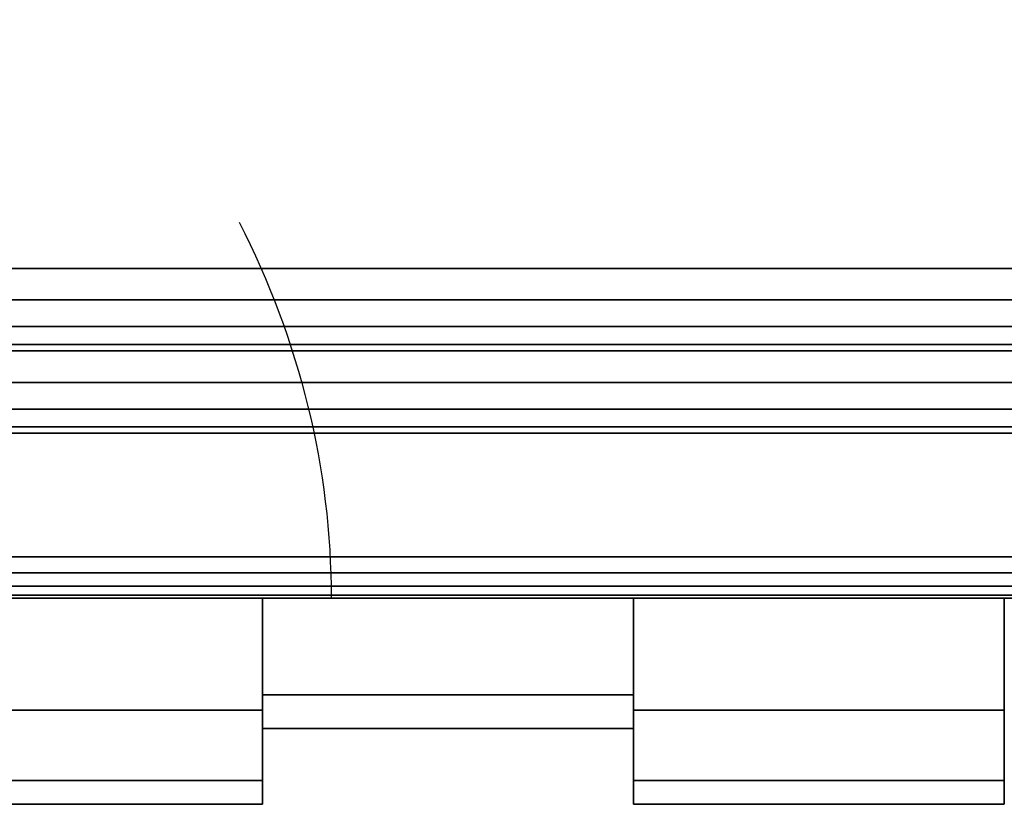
# Model space of a CAD drawing. Header units: millimetres. Extents: x -10 to 414, y -927 to 10.
# Tile 16 of 40: x 205.31 to 217.25, y -904.5 to -894.98. Entities that reach past the tile are written whole.
import ezdxf

# ---------------------------------------------------------------- set-up
doc = ezdxf.new("R2010")
doc.units = ezdxf.units.MM
doc.header["$MEASUREMENT"] = 0
for name, color, linetype, lineweight in [('0 Misc', 7, 'Continuous', 35), ('10 Raster Images', 7, 'Continuous', 35), ('5 Hatches', 7, 'Continuous', 35)]:
    doc.layers.add(name, color=color, linetype=linetype, lineweight=lineweight)

msp = doc.modelspace()

# ---------------------------------------------------------------- linework, layer by layer
at = {"layer": '0 Misc', "color": 160, "linetype": 'Continuous', "lineweight": 25}
for p, q in [((4, -898, 12.5), (396, -898, 12.5)), ((396, -898, 1170), (4, -898, 1170)), ((1, -899, 1173), (399, -899, 1173)), ((399, -899, 1195), (1, -899, 1195)), ((396, -899, 13.5), (4, -899, 13.5)), ((4, -899, 1169), (396, -899, 1169)), ((4, -899, 13.5), (396, -899, 1169)), ((233.25, -899, 1124), (166.75, -899, 1124)), ((166.75, -899, 1157), (233.25, -899, 1157)), ((166.75, -899, 1157), (396, -899, 1169)), ((195, -899, 1054), (396, -899, 1169)), ((195, -899, 1054), (235.722, -899, 1124.392)), ((195, -899, 1054), (233.25, -899, 1124)), ((200, -899, 734), (396, -899, 1169)), ((201.359, -899, 733.785), (396, -899, 1169)), ((202.585, -899, 733.16), (396, -899, 1169)), ((202.585, -899, 1046.84), (396, -899, 1169)), ((203.558, -899, 732.187), (396, -899, 1169)), ((203.558, -899, 1047.813), (396, -899, 1169)), ((203.951, -899, 731.534), (396, -899, 1169)), ((203.951, -899, 1048.466), (396, -899, 1169)), ((204.283, -899, 730.779), (396, -899, 1169)), ((204.495, -899, 1049.81), (396, -899, 1169)), ((204.554, -899, 730), (396, -899, 1169)), ((205, -899, 1053), (396, -899, 1169)), ((205, -899, 1054), (396, -899, 1169)), ((1, -900, 1194), (399, -900, 1194)), ((399, -900, 1174), (1, -900, 1174)), ((166.75, -901.5, 1124), (233.25, -901.5, 1124)), ((233.25, -901.5, 1157), (166.75, -901.5, 1157)), ((163.345, -902, 1125.318), (236.655, -902, 1125.318)), ((163.345, -902, 1125.318), (238.553, -902, 1126.697)), ((163.345, -902, 1155.682), (236.655, -902, 1155.682)), ((163.345, -902, 1155.682), (234.423, -902, 1156.408)), ((165.577, -902, 1124.592), (234.423, -902, 1124.592)), ((165.577, -902, 1124.592), (236.655, -902, 1125.318)), ((165.577, -902, 1156.408), (234.423, -902, 1156.408)), ((165.577, -902, 1156.408), (233.25, -902, 1156.5)), ((166.75, -902, 1156.5), (233.25, -902, 1156.5)), ((233.25, -902, 1124.5), (166.75, -902, 1124.5)), ((166.75, -902, 1124.5), (234.423, -902, 1124.592)), ((174, -902, 1126.5), (238.553, -902, 1126.697)), ((174, -902, 1154.5), (238.553, -902, 1154.303)), ((174, -902, 1154.5), (236.655, -902, 1155.682)), ((178.326, -902, 1127.185), (238.553, -902, 1126.697)), ((178.326, -902, 1127.185), (239.933, -902, 1128.595)), ((178.326, -902, 1153.815), (239.933, -902, 1152.405)), ((178.326, -902, 1153.815), (238.553, -902, 1154.303)), ((182.229, -902, 1129.174), (239.933, -902, 1128.595)), ((182.229, -902, 1129.174), (240.658, -902, 1130.827)), ((182.229, -902, 1151.826), (240.75, -902, 1149)), ((182.229, -902, 1151.826), (240.658, -902, 1150.173)), ((182.229, -902, 1151.826), (239.933, -902, 1152.405)), ((185.326, -902, 1132.271), (240.658, -902, 1130.827)), ((185.326, -902, 1132.271), (240.75, -902, 1132)), ((185.326, -902, 1132.271), (226.25, -902, 1134.25)), ((185.326, -902, 1148.729), (240.75, -902, 1149)), ((194.75, -902, 1146.75), (240.75, -902, 1149)), ((194.75, -902, 1134.25), (226.25, -902, 1134.25)), ((194.75, -902, 1134.25), (221.75, -902, 1134.25)), ((194.75, -902, 1134.25), (217.25, -902, 1134.25)), ((194.75, -902, 1134.25), (212.75, -902, 1134.25)), ((194.75, -902, 1134.25), (208.25, -902, 1134.25)), ((199.25, -902, 1146.75), (240.75, -902, 1149)), ((203.75, -902, 1146.75), (208.25, -902, 1146.75)), ((208.25, -902, 1134.25), (203.75, -902, 1134.25)), ((203.75, -902, 1146.75), (240.75, -902, 1149)), ((212.75, -902, 1136.25), (208.25, -902, 1136.25)), ((208.25, -902, 1144.75), (212.75, -902, 1144.75)), ((208.25, -902, 1146.75), (208.25, -902, 1144.75)), ((208.25, -902, 1136.25), (208.25, -902, 1134.25)), ((208.25, -903.411, 1139.019), (208.25, -902, 1134.25)), ((208.25, -902.644, 1137.136), (208.25, -902, 1134.25)), ((208.25, -902, 1146.75), (208.25, -903.073, 1143.022)), ((212.75, -902, 1146.75), (208.25, -902, 1146.75)), ((208.25, -902, 1146.75), (240.75, -902, 1149)), ((208.25, -902, 1144.75), (212.75, -902, 1146.75)), ((212.75, -902, 1134.25), (208.25, -902, 1134.25)), ((208.25, -902, 1134.25), (212.75, -902, 1136.25)), ((212.75, -902, 1134.25), (212.75, -902, 1136.25)), ((212.75, -902, 1144.75), (212.75, -902, 1146.75)), ((217.25, -902, 1134.25), (212.75, -902, 1134.25)), ((212.75, -902, 1146.75), (217.25, -902, 1146.75)), ((212.75, -903.073, 1143.022), (212.75, -902, 1146.75)), ((212.75, -902, 1134.25), (212.75, -903.411, 1139.019)), ((212.75, -902, 1134.25), (212.75, -902.644, 1137.136)), ((212.75, -902, 1146.75), (240.75, -902, 1149)), ((217.25, -902, 1144.75), (221.75, -902, 1144.75)), ((221.75, -902, 1136.25), (217.25, -902, 1136.25)), ((217.25, -902, 1146.75), (217.25, -902, 1144.75)), ((217.25, -902, 1136.25), (217.25, -902, 1134.25)), ((208.25, -903.073, 1143.022), (208.25, -903.605, 1144.437)), ((212.75, -903.073, 1143.022), (212.75, -903.605, 1144.437)), ((208.25, -903.411, 1139.019), (208.25, -903.605, 1136.563)), ((212.75, -903.411, 1139.019), (212.75, -903.605, 1136.563)), ((208.25, -903.605, 1144.437), (208.25, -903.559, 1141.048)), ((208.25, -903.559, 1141.048), (208.25, -903.605, 1136.563)), ((212.75, -903.605, 1136.563), (212.75, -903.559, 1141.048)), ((212.75, -903.559, 1141.048), (212.75, -903.605, 1144.437)), ((208.25, -904.418, 1141.74), (208.25, -903.605, 1136.563)), ((208.25, -903.605, 1144.437), (208.25, -903.605, 1136.563)), ((212.75, -904.418, 1139.26), (212.75, -903.605, 1144.437)), ((212.75, -903.605, 1136.563), (212.75, -903.605, 1144.437)), ((203.75, -904.5, 1140.525), (208.25, -904.5, 1140.525)), ((208.25, -904.5, 1140.475), (203.75, -904.5, 1140.475)), ((208.25, -904.5, 1140.525), (208.25, -904.418, 1139.26)), ((208.25, -904.418, 1141.74), (208.25, -904.418, 1139.26)), ((208.25, -904.5, 1140.475), (208.25, -904.5, 1140.525)), ((212.75, -904.5, 1140.475), (212.75, -904.418, 1141.74)), ((212.75, -904.418, 1139.26), (212.75, -904.418, 1141.74)), ((212.75, -904.5, 1140.525), (217.25, -904.5, 1140.525)), ((217.25, -904.5, 1140.475), (212.75, -904.5, 1140.475)), ((212.75, -904.5, 1140.525), (212.75, -904.5, 1140.475)), ((217.25, -904.5, 1140.475), (217.25, -904.5, 1140.525))]:
    msp.add_line(p, q, dxfattribs=at).dxf.unprotected_set("ltscale", 0)
at = {"layer": '0 Misc', "color": 160, "linetype": 'Continuous', "lineweight": 25, "extrusion": (1.67198e-16, 0.572254, -0.820077)}
msp.add_arc((-194.678, -323.635, -1112.432), 14.406, 157.3019, 180, dxfattribs=at).dxf.unprotected_set("ltscale", 0)
at = {"layer": '0 Misc', "color": 160, "linetype": 'Continuous', "lineweight": 25, "extrusion": (1, 0, 0)}
for centre, radius, start, end in [((-897.082, 1140.5, 208.25), 6.5, 139.1678, 220.8322), ((-895.5, 1140.525, 212.75), 9, 136.2383, 180), ((-895.5, 1140.475, 212.75), 9, 180, 223.7617), ((-897.082, 1140.5, 217.25), 6.5, 139.1678, 220.8322)]:
    msp.add_arc(centre, radius, start, end, dxfattribs=at).dxf.unprotected_set("ltscale", 0)
at = {"layer": '0 Misc', "color": 160, "linetype": 'Continuous', "lineweight": 25, "extrusion": (-1, 0, 0)}
for centre, radius, start, end in [((895.5, 1140.475, -208.25), 9, 316.2383, 0), ((895.5, 1140.525, -208.25), 9, 0, 43.7617), ((897.082, 1140.5, -212.75), 6.5, 319.1678, 40.8322), ((895.5, 1140.475, -217.25), 9, 316.2383, 0), ((895.5, 1140.525, -217.25), 9, 0, 43.7617)]:
    msp.add_arc(centre, radius, start, end, dxfattribs=at).dxf.unprotected_set("ltscale", 0)
at = {"layer": '0 Misc', "color": 7, "lineweight": 25}
for points in [[(399, -899, 1173), (16.988, -881.156, 1173), (17, -881, 1173)], [(399, -899, 1173), (17, -881, 1173), (383.293, -881.707, 1173)], [(399, -899, 1173), (16.891, -881.454, 1173), (16.988, -881.156, 1173)], [(399, -899, 1173), (16.707, -881.707, 1173), (16.891, -881.454, 1173)], [(399, -899, 1173), (16.454, -881.891, 1173), (16.707, -881.707, 1173)], [(399, -899, 1173), (16.156, -881.988, 1173), (16.454, -881.891, 1173)], [(1, -899, 1173), (2, -882, 1173), (399, -899, 1173)], [(399, -899, 1173), (2, -882, 1173), (16, -882, 1173)], [(399, -899, 1173), (16, -882, 1173), (16.156, -881.988, 1173)], [(208.25, -903.411, 1139.019), (208.25, -903.605, 1136.563), (208.25, -902, 1134.25)], [(208.25, -903.411, 1139.019), (208.25, -902, 1134.25), (208.25, -902.644, 1137.136)], [(208.25, -902.644, 1137.136), (208.25, -902, 1134.25), (208.25, -902, 1136.25)], [(208.25, -903.605, 1144.437), (208.25, -903.073, 1143.022), (208.25, -902, 1146.75)], [(208.25, -902, 1146.75), (208.25, -903.073, 1143.022), (208.25, -902, 1144.75)], [(208.25, -903.073, 1143.022), (208.25, -903.605, 1144.437), (208.25, -903.559, 1141.048)], [(208.25, -903.559, 1141.048), (208.25, -903.605, 1136.563), (208.25, -903.411, 1139.019)], [(208.25, -903.605, 1144.437), (208.25, -903.605, 1136.563), (208.25, -903.559, 1141.048)], [(208.25, -904.418, 1141.74), (208.25, -904.418, 1139.26), (208.25, -903.605, 1136.563)], [(208.25, -904.418, 1141.74), (208.25, -903.605, 1136.563), (208.25, -903.605, 1144.437)], [(208.25, -904.418, 1139.26), (208.25, -904.5, 1140.525), (208.25, -904.5, 1140.475)], [(208.25, -904.5, 1140.525), (208.25, -904.418, 1139.26), (208.25, -904.418, 1141.74)]]:
    msp.add_3dface(points, dxfattribs=at)
at = {"layer": '0 Misc', "color": 5, "lineweight": 25}
for points, invisible_edges in [([(4, -898, 12.5), (396, -884, 12.5), (396, -898, 12.5)], 1), ([(4, -898, 12.5), (4, -884, 12.5), (396, -884, 12.5)], 12), ([(396, -898, 1170), (4, -884, 1170), (4, -898, 1170)], 1), ([(396, -898, 1170), (396, -884, 1170), (4, -884, 1170)], 12), ([(396, -898, 1170), (4, -898.383, 1169.924), (396, -898.383, 1169.924)], 1), ([(396, -898, 1170), (4, -898, 1170), (4, -898.383, 1169.924)], 12), ([(4, -898, 12.5), (396, -898.383, 12.576), (4, -898.383, 12.576)], 1), ([(4, -898, 12.5), (396, -898, 12.5), (396, -898.383, 12.576)], 12), ([(4, -898.707, 1169.707), (396, -898.383, 1169.924), (4, -898.383, 1169.924)], 1), ([(4, -898.707, 1169.707), (396, -898.707, 1169.707), (396, -898.383, 1169.924)], 12), ([(396, -898.707, 12.793), (4, -898.383, 12.576), (396, -898.383, 12.576)], 1), ([(396, -898.707, 12.793), (4, -898.707, 12.793), (4, -898.383, 12.576)], 12), ([(4, -898.924, 1169.383), (396, -898.707, 1169.707), (4, -898.707, 1169.707)], 1), ([(4, -898.924, 1169.383), (396, -898.924, 1169.383), (396, -898.707, 1169.707)], 12), ([(396, -898.924, 13.117), (4, -898.707, 12.793), (396, -898.707, 12.793)], 1), ([(396, -898.924, 13.117), (4, -898.924, 13.117), (4, -898.707, 12.793)], 12), ([(4, -899, 1169), (396, -898.924, 1169.383), (4, -898.924, 1169.383)], 1), ([(4, -899, 1169), (396, -899, 1169), (396, -898.924, 1169.383)], 12), ([(396, -899, 13.5), (4, -898.924, 13.117), (396, -898.924, 13.117)], 1), ([(396, -899, 13.5), (4, -899, 13.5), (4, -898.924, 13.117)], 12)]:
    msp.add_3dface(points, dxfattribs=dict(at, invisible_edges=invisible_edges))
at = {"layer": '0 Misc', "color": 7, "lineweight": 25}
for points, invisible_edges in [([(1, -899, 1173), (399, -899.383, 1173.076), (1, -899.383, 1173.076)], 1), ([(1, -899, 1173), (399, -899, 1173), (399, -899.383, 1173.076)], 12), ([(399, -899, 1195), (1, -899.383, 1194.924), (399, -899.383, 1194.924)], 1), ([(399, -899, 1195), (1, -899, 1195), (1, -899.383, 1194.924)], 12), ([(399, -899.707, 1173.293), (1, -899.383, 1173.076), (399, -899.383, 1173.076)], 1), ([(399, -899.707, 1173.293), (1, -899.707, 1173.293), (1, -899.383, 1173.076)], 12), ([(399, -899.383, 1194.924), (1, -899.707, 1194.707), (399, -899.707, 1194.707)], 1), ([(399, -899.383, 1194.924), (1, -899.383, 1194.924), (1, -899.707, 1194.707)], 12), ([(399, -899.924, 1173.617), (1, -899.707, 1173.293), (399, -899.707, 1173.293)], 1), ([(399, -899.924, 1173.617), (1, -899.924, 1173.617), (1, -899.707, 1173.293)], 12), ([(399, -899.707, 1194.707), (1, -899.924, 1194.383), (399, -899.924, 1194.383)], 1), ([(399, -899.707, 1194.707), (1, -899.707, 1194.707), (1, -899.924, 1194.383)], 12), ([(399, -900, 1174), (1, -899.924, 1173.617), (399, -899.924, 1173.617)], 1), ([(399, -900, 1174), (1, -900, 1174), (1, -899.924, 1173.617)], 12), ([(1, -900, 1194), (399, -899.924, 1194.383), (1, -899.924, 1194.383)], 1), ([(1, -900, 1194), (399, -900, 1194), (399, -899.924, 1194.383)], 12), ([(1, -900, 1194), (399, -900, 1174), (399, -900, 1194)], 1), ([(1, -900, 1194), (1, -900, 1174), (399, -900, 1174)], 12), ([(208.25, -904.5, 1140.475), (203.75, -904.5, 1140.525), (203.75, -904.5, 1140.475)], 1), ([(208.25, -904.5, 1140.475), (208.25, -904.5, 1140.525), (203.75, -904.5, 1140.525)], 12), ([(212.75, -904.5, 1140.525), (217.25, -904.5, 1140.475), (217.25, -904.5, 1140.525)], 1), ([(212.75, -904.5, 1140.525), (212.75, -904.5, 1140.475), (217.25, -904.5, 1140.475)], 12)]:
    msp.add_3dface(points, dxfattribs=dict(at, invisible_edges=invisible_edges))
at = {"layer": '0 Misc', "color": 5, "lineweight": 25}
for points in [[(396, -899, 1169), (4, -899, 13.5), (396, -899, 13.5)], [(4, -899, 13.5), (396, -899, 1169), (204.554, -899, 730)], [(4, -899, 1169), (166.75, -899, 1157), (396, -899, 1169)], [(233.25, -899, 1157), (396, -899, 1169), (166.75, -899, 1157)], [(166.75, -899, 1124), (195, -899, 1054), (233.25, -899, 1124)], [(205, -899, 1054), (396, -899, 1169), (195, -899, 1054)], [(195, -899, 1054), (396, -899, 1169), (235.722, -899, 1124.392)], [(195, -899, 1054), (235.722, -899, 1124.392), (233.25, -899, 1124)], [(201.359, -899, 733.785), (396, -899, 1169), (200, -899, 734)], [(200, -899, 734), (396, -899, 1169), (202.585, -899, 1046.84)], [(202.585, -899, 733.16), (396, -899, 1169), (201.359, -899, 733.785)], [(203.558, -899, 732.187), (396, -899, 1169), (202.585, -899, 733.16)], [(202.585, -899, 1046.84), (396, -899, 1169), (203.558, -899, 1047.813)], [(203.951, -899, 731.534), (396, -899, 1169), (203.558, -899, 732.187)], [(203.558, -899, 1047.813), (396, -899, 1169), (203.951, -899, 1048.466)], [(204.283, -899, 730.779), (396, -899, 1169), (203.951, -899, 731.534)], [(203.951, -899, 1048.466), (396, -899, 1169), (204.495, -899, 1049.81)], [(204.554, -899, 730), (396, -899, 1169), (204.283, -899, 730.779)], [(204.495, -899, 1049.81), (396, -899, 1169), (205, -899, 1053)], [(205, -899, 1053), (396, -899, 1169), (205, -899, 1054)]]:
    msp.add_3dface(points, dxfattribs=at)
at = {"layer": '0 Misc', "color": 158, "lineweight": 25}
for points, invisible_edges in [([(166.75, -901.5, 1124), (233.25, -899, 1124), (233.25, -901.5, 1124)], 1), ([(166.75, -901.5, 1124), (166.75, -899, 1124), (233.25, -899, 1124)], 12), ([(233.25, -901.5, 1157), (166.75, -899, 1157), (166.75, -901.5, 1157)], 1), ([(233.25, -901.5, 1157), (233.25, -899, 1157), (166.75, -899, 1157)], 12), ([(166.75, -901.5, 1124), (233.25, -901.691, 1124.038), (166.75, -901.691, 1124.038)], 1), ([(166.75, -901.5, 1124), (233.25, -901.5, 1124), (233.25, -901.691, 1124.038)], 12), ([(233.25, -901.5, 1157), (166.75, -901.691, 1156.962), (233.25, -901.691, 1156.962)], 1), ([(233.25, -901.5, 1157), (166.75, -901.5, 1157), (166.75, -901.691, 1156.962)], 12), ([(233.25, -901.854, 1124.146), (166.75, -901.691, 1124.038), (233.25, -901.691, 1124.038)], 1), ([(233.25, -901.854, 1124.146), (166.75, -901.854, 1124.146), (166.75, -901.691, 1124.038)], 12), ([(233.25, -901.691, 1156.962), (166.75, -901.854, 1156.854), (233.25, -901.854, 1156.854)], 1), ([(233.25, -901.691, 1156.962), (166.75, -901.691, 1156.962), (166.75, -901.854, 1156.854)], 12), ([(233.25, -901.962, 1124.309), (166.75, -901.854, 1124.146), (233.25, -901.854, 1124.146)], 1), ([(233.25, -901.962, 1124.309), (166.75, -901.962, 1124.309), (166.75, -901.854, 1124.146)], 12), ([(233.25, -901.854, 1156.854), (166.75, -901.962, 1156.691), (233.25, -901.962, 1156.691)], 1), ([(233.25, -901.854, 1156.854), (166.75, -901.854, 1156.854), (166.75, -901.962, 1156.691)], 12), ([(233.25, -902, 1124.5), (166.75, -901.962, 1124.309), (233.25, -901.962, 1124.309)], 1), ([(233.25, -902, 1124.5), (166.75, -902, 1124.5), (166.75, -901.962, 1124.309)], 12), ([(166.75, -902, 1156.5), (233.25, -901.962, 1156.691), (166.75, -901.962, 1156.691)], 1), ([(166.75, -902, 1156.5), (233.25, -902, 1156.5), (233.25, -901.962, 1156.691)], 12), ([(208.25, -902, 1146.75), (203.75, -903.358, 1144.912), (208.25, -903.358, 1144.912)], 1), ([(208.25, -902, 1146.75), (203.75, -902, 1146.75), (203.75, -903.358, 1144.912)], 12), ([(203.75, -902, 1134.25), (208.25, -903.358, 1136.088), (203.75, -903.358, 1136.088)], 1), ([(203.75, -902, 1134.25), (208.25, -902, 1134.25), (208.25, -903.358, 1136.088)], 12), ([(208.25, -902, 1136.25), (212.75, -903.174, 1138.233), (208.25, -903.174, 1138.233)], 1), ([(208.25, -902, 1136.25), (212.75, -902, 1136.25), (212.75, -903.174, 1138.233)], 12), ([(212.75, -902, 1144.75), (208.25, -903.174, 1142.767), (212.75, -903.174, 1142.767)], 1), ([(212.75, -902, 1144.75), (208.25, -902, 1144.75), (208.25, -903.174, 1142.767)], 12), ([(212.75, -902, 1134.25), (217.25, -903.358, 1136.088), (212.75, -903.358, 1136.088)], 1), ([(212.75, -902, 1134.25), (217.25, -902, 1134.25), (217.25, -903.358, 1136.088)], 12), ([(217.25, -902, 1146.75), (212.75, -903.358, 1144.912), (217.25, -903.358, 1144.912)], 1), ([(217.25, -902, 1146.75), (212.75, -902, 1146.75), (212.75, -903.358, 1144.912)], 12), ([(212.75, -903.582, 1140.5), (208.25, -903.174, 1138.233), (212.75, -903.174, 1138.233)], 1), ([(212.75, -903.582, 1140.5), (208.25, -903.582, 1140.5), (208.25, -903.174, 1138.233)], 12), ([(212.75, -903.174, 1142.767), (208.25, -903.582, 1140.5), (212.75, -903.582, 1140.5)], 1), ([(212.75, -903.174, 1142.767), (208.25, -903.174, 1142.767), (208.25, -903.582, 1140.5)], 12), ([(203.75, -903.358, 1144.912), (208.25, -904.21, 1142.792), (208.25, -903.358, 1144.912)], 1), ([(203.75, -903.358, 1144.912), (203.75, -904.21, 1142.792), (208.25, -904.21, 1142.792)], 12), ([(208.25, -903.358, 1136.088), (203.75, -904.21, 1138.208), (203.75, -903.358, 1136.088)], 1), ([(208.25, -903.358, 1136.088), (208.25, -904.21, 1138.208), (203.75, -904.21, 1138.208)], 12), ([(217.25, -903.358, 1136.088), (212.75, -904.21, 1138.208), (212.75, -903.358, 1136.088)], 1), ([(217.25, -903.358, 1136.088), (217.25, -904.21, 1138.208), (212.75, -904.21, 1138.208)], 12), ([(212.75, -903.358, 1144.912), (217.25, -904.21, 1142.792), (217.25, -903.358, 1144.912)], 1), ([(212.75, -903.358, 1144.912), (212.75, -904.21, 1142.792), (217.25, -904.21, 1142.792)], 12), ([(208.25, -904.21, 1142.792), (203.75, -904.5, 1140.525), (208.25, -904.5, 1140.525)], 1), ([(208.25, -904.21, 1142.792), (203.75, -904.21, 1142.792), (203.75, -904.5, 1140.525)], 12), ([(203.75, -904.21, 1138.208), (208.25, -904.5, 1140.475), (203.75, -904.5, 1140.475)], 1), ([(203.75, -904.21, 1138.208), (208.25, -904.21, 1138.208), (208.25, -904.5, 1140.475)], 12), ([(212.75, -904.21, 1138.208), (217.25, -904.5, 1140.475), (212.75, -904.5, 1140.475)], 1), ([(212.75, -904.21, 1138.208), (217.25, -904.21, 1138.208), (217.25, -904.5, 1140.475)], 12), ([(217.25, -904.21, 1142.792), (212.75, -904.5, 1140.525), (217.25, -904.5, 1140.525)], 1), ([(217.25, -904.21, 1142.792), (212.75, -904.21, 1142.792), (212.75, -904.5, 1140.525)], 12)]:
    msp.add_3dface(points, dxfattribs=dict(at, invisible_edges=invisible_edges))
for points in [[(165.577, -902, 1124.592), (236.655, -902, 1125.318), (163.345, -902, 1125.318)], [(163.345, -902, 1125.318), (236.655, -902, 1125.318), (238.553, -902, 1126.697)], [(163.345, -902, 1125.318), (238.553, -902, 1126.697), (174, -902, 1126.5)], [(163.345, -902, 1155.682), (174, -902, 1154.5), (236.655, -902, 1155.682)], [(163.345, -902, 1155.682), (236.655, -902, 1155.682), (234.423, -902, 1156.408)], [(163.345, -902, 1155.682), (234.423, -902, 1156.408), (165.577, -902, 1156.408)], [(166.75, -902, 1124.5), (234.423, -902, 1124.592), (165.577, -902, 1124.592)], [(165.577, -902, 1124.592), (234.423, -902, 1124.592), (236.655, -902, 1125.318)], [(165.577, -902, 1156.408), (234.423, -902, 1156.408), (233.25, -902, 1156.5)], [(165.577, -902, 1156.408), (233.25, -902, 1156.5), (166.75, -902, 1156.5)], [(234.423, -902, 1124.592), (166.75, -902, 1124.5), (233.25, -902, 1124.5)], [(174, -902, 1126.5), (238.553, -902, 1126.697), (178.326, -902, 1127.185)], [(178.326, -902, 1153.815), (238.553, -902, 1154.303), (174, -902, 1154.5)], [(174, -902, 1154.5), (238.553, -902, 1154.303), (236.655, -902, 1155.682)], [(178.326, -902, 1127.185), (238.553, -902, 1126.697), (239.933, -902, 1128.595)], [(178.326, -902, 1127.185), (239.933, -902, 1128.595), (182.229, -902, 1129.174)], [(182.229, -902, 1151.826), (239.933, -902, 1152.405), (178.326, -902, 1153.815)], [(178.326, -902, 1153.815), (239.933, -902, 1152.405), (238.553, -902, 1154.303)], [(182.229, -902, 1129.174), (239.933, -902, 1128.595), (240.658, -902, 1130.827)], [(182.229, -902, 1129.174), (240.658, -902, 1130.827), (185.326, -902, 1132.271)], [(185.326, -902, 1148.729), (240.75, -902, 1149), (182.229, -902, 1151.826)], [(182.229, -902, 1151.826), (240.75, -902, 1149), (240.658, -902, 1150.173)], [(182.229, -902, 1151.826), (240.658, -902, 1150.173), (239.933, -902, 1152.405)], [(185.326, -902, 1132.271), (240.658, -902, 1130.827), (240.75, -902, 1132)], [(185.326, -902, 1132.271), (240.75, -902, 1132), (226.25, -902, 1134.25)], [(194.75, -902, 1146.75), (240.75, -902, 1149), (185.326, -902, 1148.729)], [(194.75, -902, 1134.25), (185.326, -902, 1132.271), (226.25, -902, 1134.25)], [(199.25, -902, 1146.75), (240.75, -902, 1149), (194.75, -902, 1146.75)], [(203.75, -902, 1146.75), (240.75, -902, 1149), (199.25, -902, 1146.75)], [(208.25, -902, 1146.75), (240.75, -902, 1149), (203.75, -902, 1146.75)], [(212.75, -902, 1146.75), (240.75, -902, 1149), (208.25, -902, 1146.75)], [(212.75, -902, 1146.75), (208.25, -902, 1144.75), (212.75, -902, 1144.75)], [(208.25, -902, 1144.75), (212.75, -902, 1146.75), (208.25, -902, 1146.75)], [(212.75, -902, 1136.25), (208.25, -902, 1134.25), (212.75, -902, 1134.25)], [(208.25, -902, 1134.25), (212.75, -902, 1136.25), (208.25, -902, 1136.25)], [(212.75, -903.073, 1143.022), (212.75, -903.605, 1144.437), (212.75, -902, 1146.75)], [(212.75, -903.073, 1143.022), (212.75, -902, 1146.75), (212.75, -902, 1144.75)], [(212.75, -903.605, 1136.563), (212.75, -903.411, 1139.019), (212.75, -902, 1134.25)], [(212.75, -902, 1134.25), (212.75, -903.411, 1139.019), (212.75, -902.644, 1137.136)], [(212.75, -902, 1134.25), (212.75, -902.644, 1137.136), (212.75, -902, 1136.25)], [(217.25, -902, 1146.75), (240.75, -902, 1149), (212.75, -902, 1146.75)], [(212.75, -903.559, 1141.048), (212.75, -903.605, 1144.437), (212.75, -903.073, 1143.022)], [(212.75, -903.411, 1139.019), (212.75, -903.605, 1136.563), (212.75, -903.559, 1141.048)], [(212.75, -903.605, 1136.563), (212.75, -903.605, 1144.437), (212.75, -903.559, 1141.048)], [(212.75, -904.418, 1139.26), (212.75, -904.418, 1141.74), (212.75, -903.605, 1144.437)], [(212.75, -904.418, 1139.26), (212.75, -903.605, 1144.437), (212.75, -903.605, 1136.563)], [(212.75, -904.418, 1141.74), (212.75, -904.5, 1140.475), (212.75, -904.5, 1140.525)], [(212.75, -904.5, 1140.475), (212.75, -904.418, 1141.74), (212.75, -904.418, 1139.26)]]:
    msp.add_3dface(points, dxfattribs=at)
at = {"layer": '10 Raster Images', "color": 160, "linetype": 'Continuous', "lineweight": 25}
for p, q in [((1, -899, 1173), (399, -899, 1173)), ((396, -899, 13.5), (4, -899, 13.5)), ((4, -899, 1169), (396, -899, 1169)), ((233.25, -899, 1157), (166.75, -899, 1157)), ((166.75, -899, 1124), (233.25, -899, 1124)), ((233.25, -902, 1124.5), (166.75, -902, 1124.5)), ((166.75, -902, 1156.5), (233.25, -902, 1156.5)), ((208.25, -902, 1146.75), (203.75, -902, 1146.75)), ((203.75, -902, 1134.25), (208.25, -902, 1134.25)), ((208.25, -902, 1134.25), (208.25, -903.605, 1136.563)), ((208.25, -902.644, 1137.136), (208.25, -902, 1136.25)), ((208.25, -902, 1136.25), (208.25, -902, 1134.25)), ((208.25, -903.605, 1144.437), (208.25, -902, 1146.75)), ((208.25, -902, 1146.75), (208.25, -902, 1144.75)), ((208.25, -902, 1144.75), (208.25, -903.073, 1143.022)), ((212.75, -902, 1144.75), (208.25, -902, 1144.75)), ((208.25, -902, 1144.75), (208.25, -902, 1146.75)), ((208.25, -902, 1134.25), (208.25, -902, 1136.25)), ((208.25, -902, 1136.25), (212.75, -902, 1136.25)), ((212.75, -902, 1146.75), (212.75, -903.605, 1144.437)), ((212.75, -903.073, 1143.022), (212.75, -902, 1144.75)), ((212.75, -902, 1144.75), (212.75, -902, 1146.75)), ((212.75, -903.605, 1136.563), (212.75, -902, 1134.25)), ((212.75, -902, 1134.25), (212.75, -902, 1136.25)), ((212.75, -902, 1136.25), (212.75, -902.644, 1137.136)), ((217.25, -902, 1146.75), (212.75, -902, 1146.75)), ((212.75, -902, 1146.75), (212.75, -902, 1144.75)), ((212.75, -902, 1136.25), (212.75, -902, 1134.25)), ((212.75, -902, 1134.25), (217.25, -902, 1134.25)), ((208.25, -903.411, 1139.019), (208.25, -902.644, 1137.136)), ((212.75, -902.644, 1137.136), (212.75, -903.411, 1139.019)), ((208.25, -903.073, 1143.022), (208.25, -903.559, 1141.048)), ((212.75, -903.559, 1141.048), (212.75, -903.073, 1143.022)), ((208.25, -903.559, 1141.048), (208.25, -903.411, 1139.019)), ((212.75, -903.411, 1139.019), (212.75, -903.559, 1141.048)), ((208.25, -903.605, 1136.563), (208.25, -904.418, 1139.26)), ((208.25, -904.418, 1141.74), (208.25, -903.605, 1144.437)), ((212.75, -903.605, 1144.437), (212.75, -904.418, 1141.74)), ((212.75, -904.418, 1139.26), (212.75, -903.605, 1136.563)), ((208.25, -904.418, 1139.26), (208.25, -904.5, 1140.475)), ((208.25, -904.5, 1140.525), (208.25, -904.418, 1141.74)), ((208.25, -904.5, 1140.475), (208.25, -904.5, 1140.525)), ((212.75, -904.418, 1141.74), (212.75, -904.5, 1140.525)), ((212.75, -904.5, 1140.475), (212.75, -904.418, 1139.26)), ((212.75, -904.5, 1140.525), (212.75, -904.5, 1140.475))]:
    msp.add_line(p, q, dxfattribs=at).dxf.unprotected_set("ltscale", 0)
at = {"layer": '5 Hatches', "color": 7, "lineweight": 25}
for points, invisible_edges in [([(399, -899, 1195), (1, -1, 1195), (1, -899, 1195)], 1), ([(399, -899, 1195), (399, -1, 1195), (1, -1, 1195)], 12)]:
    msp.add_3dface(points, dxfattribs=dict(at, invisible_edges=invisible_edges))

doc.saveas('drawing.dxf')
